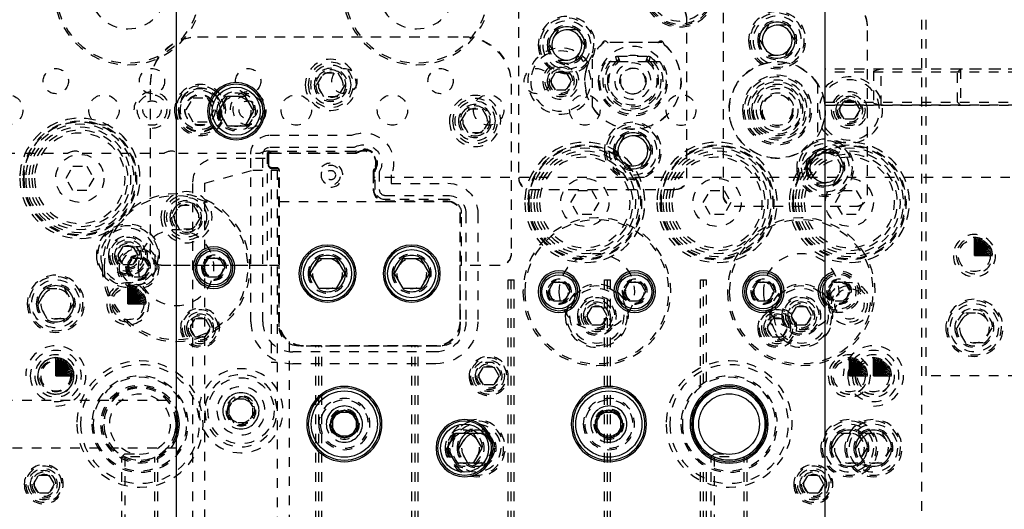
# Model space of a CAD drawing. Header units: inches. Extents: x 3 to 289, y 4 to 291.
# Tile 228 of 256: x 247 to 257, y 111 to 116. Entities that reach past the tile are written whole.
import ezdxf

# ---------------------------------------------------------------- set-up
doc = ezdxf.new("R2010")
doc.units = ezdxf.units.IN
doc.header["$LTSCALE"] = 0.5
doc.header["$MEASUREMENT"] = 0
doc.linetypes.add('HIDDEN', pattern=[0.225, 0.15, -0.075])
doc.linetypes.add('PHANTOM', pattern=[0.25, 0.125, -0.025, 0.025, -0.025, 0.025, -0.025])
doc.layers.add('MFB', color=7, linetype='Continuous')

msp = doc.modelspace()

# ---------------------------------------------------------------- linework, layer by layer
at = {"layer": 'MFB', "color": 9, "linetype": 'Continuous'}
for p, q in [((248.471, 132.046), (248.471, 105.546)), ((255.221, 105.546), (255.221, 132.046))]:
    msp.add_line(p, q, dxfattribs=at)
at = {"layer": 'MFB', "color": 254, "linetype": 'HIDDEN'}
for p, q in [((256.221, 122.046), (256.221, 111.046)), ((256.271, 112.546), (256.271, 120.546)), ((252.033, 116.369), (252.033, 114.599)), ((252.033, 116.359), (252.033, 114.609)), ((254.158, 116.319), (254.158, 114.424)), ((254.158, 116.309), (254.158, 114.434)), ((253.783, 114.599), (253.783, 116.244)), ((253.783, 114.609), (253.783, 116.234)), ((254.631, 116.19), (254.541, 116.034)), ((254.811, 116.19), (254.631, 116.19)), ((254.901, 116.034), (254.811, 116.19)), ((255.658, 114.424), (255.658, 116.194)), ((252.443, 116.14), (252.353, 115.984)), ((252.624, 116.14), (252.443, 116.14)), ((252.714, 115.984), (252.624, 116.14)), ((255.658, 114.434), (255.658, 116.184)), ((248.695, 116.07), (251.465, 116.07)), ((248.705, 116.07), (251.455, 116.07)), ((252.353, 115.984), (252.443, 115.828)), ((252.624, 115.828), (252.714, 115.984)), ((253.521, 116.009), (252.921, 116.009)), ((253.48, 116.009), (252.962, 116.009)), ((254.541, 116.034), (254.631, 115.878)), ((254.811, 115.878), (254.901, 116.034)), ((252.801, 115.338), (252.801, 115.88)), ((254.631, 115.878), (254.811, 115.878)), ((252.443, 115.828), (252.624, 115.828)), ((253.071, 115.809), (252.941, 115.809)), ((253.04, 115.861), (253.043, 115.863)), ((253.043, 115.863), (253.046, 115.864)), ((253.046, 115.864), (253.049, 115.865)), ((253.049, 115.865), (253.051, 115.866)), ((253.051, 115.866), (253.053, 115.867)), ((253.053, 115.867), (253.056, 115.868)), ((253.056, 115.868), (253.059, 115.868)), ((253.058, 115.802), (253.057, 115.8)), ((253.059, 115.804), (253.058, 115.803)), ((253.058, 115.803), (253.058, 115.802)), ((253.059, 115.868), (253.063, 115.869)), ((253.06, 115.805), (253.059, 115.804)), ((253.061, 115.807), (253.06, 115.805)), ((253.062, 115.808), (253.061, 115.807)), ((253.063, 115.809), (253.062, 115.808)), ((253.063, 115.869), (253.066, 115.869)), ((253.064, 115.81), (253.063, 115.809)), ((253.065, 115.811), (253.064, 115.81)), ((253.066, 115.811), (253.065, 115.811)), ((253.066, 115.869), (253.376, 115.869)), ((253.068, 115.812), (253.066, 115.811)), ((253.069, 115.813), (253.068, 115.812)), ((253.071, 115.813), (253.069, 115.813)), ((253.072, 115.813), (253.071, 115.813)), ((253.371, 115.809), (253.071, 115.809)), ((253.074, 115.814), (253.072, 115.813)), ((253.075, 115.814), (253.074, 115.814)), ((253.076, 115.814), (253.075, 115.814)), ((253.077, 115.814), (253.076, 115.814)), ((253.079, 115.814), (253.077, 115.814)), ((253.08, 115.813), (253.079, 115.814)), ((253.081, 115.813), (253.08, 115.813)), ((253.083, 115.813), (253.081, 115.813)), ((253.084, 115.812), (253.083, 115.813)), ((253.086, 115.811), (253.084, 115.812)), ((253.358, 115.812), (253.356, 115.811)), ((253.359, 115.813), (253.358, 115.812)), ((253.36, 115.813), (253.359, 115.813)), ((253.362, 115.813), (253.36, 115.813)), ((253.363, 115.814), (253.362, 115.813)), ((253.365, 115.814), (253.363, 115.814)), ((253.366, 115.814), (253.365, 115.814)), ((253.368, 115.814), (253.366, 115.814)), ((253.369, 115.814), (253.368, 115.814)), ((253.371, 115.813), (253.369, 115.814)), ((253.372, 115.813), (253.371, 115.813)), ((253.501, 115.809), (253.371, 115.809)), ((253.373, 115.812), (253.372, 115.813)), ((253.375, 115.812), (253.373, 115.812)), ((253.376, 115.811), (253.375, 115.812)), ((253.376, 115.869), (253.38, 115.869)), ((253.378, 115.81), (253.376, 115.811)), ((253.379, 115.809), (253.378, 115.81)), ((253.38, 115.809), (253.379, 115.809)), ((253.38, 115.869), (253.383, 115.868)), ((253.381, 115.808), (253.38, 115.809)), ((253.381, 115.807), (253.381, 115.808)), ((253.382, 115.806), (253.381, 115.807)), ((253.383, 115.804), (253.382, 115.806)), ((253.383, 115.868), (253.386, 115.868)), ((253.384, 115.803), (253.383, 115.804)), ((253.384, 115.802), (253.384, 115.803)), ((253.385, 115.8), (253.384, 115.802)), ((253.386, 115.868), (253.388, 115.867)), ((253.388, 115.867), (253.391, 115.866)), ((253.391, 115.866), (253.394, 115.865)), ((253.394, 115.865), (253.397, 115.864)), ((253.397, 115.864), (253.399, 115.862)), ((253.399, 115.862), (253.402, 115.861)), ((249.936, 115.57), (250.008, 115.695)), ((250.008, 115.695), (250.152, 115.695)), ((250.152, 115.695), (250.225, 115.57)), ((252.363, 115.609), (252.417, 115.703)), ((252.417, 115.703), (252.525, 115.703)), ((252.525, 115.703), (252.579, 115.609)), ((256.627, 115.734), (255.221, 115.734)), ((257.221, 115.734), (255.221, 115.734)), ((257.221, 115.703), (255.221, 115.703)), ((255.801, 115.734), (255.721, 115.712)), ((255.721, 115.712), (255.721, 115.38)), ((256.627, 115.734), (255.801, 115.734)), ((255.801, 115.359), (255.801, 115.734)), ((256.627, 115.734), (256.596, 115.703)), ((256.596, 115.39), (256.596, 115.703)), ((256.627, 115.734), (256.627, 115.359)), ((257.846, 115.734), (256.627, 115.734)), ((248.205, 113.81), (248.205, 115.58)), ((248.205, 113.82), (248.205, 115.57)), ((250.008, 115.445), (249.936, 115.57)), ((250.225, 115.57), (250.152, 115.445)), ((251.955, 115.58), (251.955, 113.81)), ((251.955, 115.57), (251.955, 113.82)), ((252.417, 115.515), (252.363, 115.609)), ((252.579, 115.609), (252.525, 115.515)), ((255.141, 115.58), (255.141, 115.038)), ((252.525, 115.515), (252.417, 115.515)), ((248.577, 115.309), (248.649, 115.434)), ((248.649, 115.434), (248.793, 115.434)), ((248.793, 115.434), (248.865, 115.309)), ((250.152, 115.445), (250.008, 115.445)), ((255.221, 115.39), (257.221, 115.39)), ((255.363, 115.309), (255.417, 115.403)), ((255.417, 115.403), (255.525, 115.403)), ((255.525, 115.403), (255.579, 115.309)), ((255.721, 115.38), (255.801, 115.359)), ((256.596, 115.39), (256.627, 115.359)), ((248.649, 115.184), (248.577, 115.309)), ((248.865, 115.309), (248.793, 115.184)), ((251.436, 115.195), (251.508, 115.32)), ((251.508, 115.32), (251.652, 115.32)), ((251.652, 115.32), (251.725, 115.195)), ((255.221, 115.359), (256.627, 115.359)), ((257.221, 115.359), (255.221, 115.359)), ((255.417, 115.215), (255.363, 115.309)), ((255.579, 115.309), (255.525, 115.215)), ((255.801, 115.359), (256.627, 115.359)), ((256.627, 115.359), (257.846, 115.359)), ((248.793, 115.184), (248.649, 115.184)), ((251.508, 115.07), (251.436, 115.195)), ((251.725, 115.195), (251.652, 115.07)), ((255.525, 115.215), (255.417, 115.215)), ((251.652, 115.07), (251.508, 115.07)), ((249.446, 115.046), (250.299, 115.046)), ((253.131, 115.04), (253.041, 114.884)), ((253.311, 115.04), (253.131, 115.04)), ((253.401, 114.884), (253.311, 115.04)), ((246.496, 114.859), (247.327, 114.859)), ((247.496, 114.859), (248.327, 114.859)), ((248.496, 114.859), (249.327, 114.859)), ((249.446, 114.921), (250.327, 114.921)), ((250.327, 114.878), (249.446, 114.878)), ((249.446, 114.864), (250.327, 114.864)), ((249.446, 114.859), (250.327, 114.859)), ((249.468, 114.859), (250.309, 114.859)), ((253.041, 114.884), (253.131, 114.728)), ((253.311, 114.728), (253.401, 114.884)), ((255.131, 114.865), (255.041, 114.709)), ((255.311, 114.865), (255.131, 114.865)), ((255.401, 114.709), (255.311, 114.865)), ((248.896, 114.809), (249.431, 114.809)), ((249.248, 113.109), (249.248, 114.849)), ((249.373, 113.109), (249.373, 114.849)), ((249.417, 114.849), (249.417, 113.695)), ((249.431, 114.739), (249.431, 114.849)), ((249.436, 114.739), (249.436, 114.849)), ((249.436, 114.729), (249.436, 114.826)), ((247.327, 114.599), (247.399, 114.724)), ((247.399, 114.724), (247.543, 114.724)), ((247.543, 114.724), (247.615, 114.599)), ((248.771, 114.55), (249.271, 114.684)), ((249.271, 114.684), (249.461, 114.684)), ((249.461, 114.684), (249.461, 112.684)), ((249.461, 114.684), (249.521, 114.684)), ((249.516, 114.709), (249.466, 114.709)), ((249.516, 114.704), (249.466, 114.704)), ((249.516, 114.699), (249.466, 114.699)), ((249.521, 114.684), (249.521, 112.684)), ((249.541, 113.109), (249.541, 114.679)), ((249.546, 113.109), (249.546, 114.679)), ((249.546, 113.099), (249.546, 114.669)), ((250.521, 114.665), (250.521, 114.484)), ((250.526, 114.665), (250.526, 114.484)), ((250.54, 114.484), (250.54, 114.665)), ((250.583, 114.665), (250.583, 114.484)), ((253.131, 114.728), (253.311, 114.728)), ((255.041, 114.709), (255.131, 114.553)), ((255.311, 114.553), (255.401, 114.709)), ((247.399, 114.474), (247.327, 114.599)), ((247.615, 114.599), (247.543, 114.474)), ((248.646, 111.046), (248.646, 114.559)), ((248.771, 109.059), (248.771, 114.55)), ((250.521, 114.647), (250.521, 114.494)), ((257.741, 114.609), (250.521, 114.609)), ((250.708, 114.636), (250.708, 114.546)), ((250.708, 114.546), (251.296, 114.546)), ((255.131, 114.553), (255.311, 114.553)), ((247.543, 114.474), (247.399, 114.474)), ((252.148, 114.484), (253.668, 114.484)), ((252.158, 114.484), (253.658, 114.484)), ((252.577, 114.349), (252.649, 114.474)), ((252.649, 114.474), (252.793, 114.474)), ((252.793, 114.474), (252.865, 114.349)), ((253.952, 114.349), (254.024, 114.474)), ((254.024, 114.474), (254.168, 114.474)), ((254.168, 114.474), (254.24, 114.349)), ((255.327, 114.349), (255.399, 114.474)), ((255.399, 114.474), (255.543, 114.474)), ((255.543, 114.474), (255.615, 114.349)), ((249.546, 114.359), (250.646, 114.359)), ((250.646, 114.421), (251.296, 114.421)), ((251.296, 114.378), (250.646, 114.378)), ((250.646, 114.364), (251.296, 114.364)), ((250.646, 114.359), (251.296, 114.359)), ((250.656, 114.359), (251.306, 114.359)), ((252.649, 114.224), (252.577, 114.349)), ((252.865, 114.349), (252.793, 114.224)), ((254.024, 114.224), (253.952, 114.349)), ((254.24, 114.349), (254.168, 114.224)), ((255.399, 114.224), (255.327, 114.349)), ((255.615, 114.349), (255.543, 114.224)), ((248.436, 114.195), (248.508, 114.32)), ((248.508, 114.32), (248.652, 114.32)), ((248.652, 114.32), (248.725, 114.195)), ((251.421, 114.244), (251.421, 113.099)), ((254.273, 114.309), (255.543, 114.309)), ((254.283, 114.309), (255.533, 114.309)), ((248.508, 114.07), (248.436, 114.195)), ((248.725, 114.195), (248.652, 114.07)), ((251.421, 114.234), (251.421, 113.109)), ((251.426, 114.234), (251.426, 113.109)), ((251.44, 113.695), (251.44, 114.234)), ((251.483, 114.234), (251.483, 113.109)), ((251.608, 114.234), (251.608, 113.109)), ((252.793, 114.224), (252.649, 114.224)), ((254.168, 114.224), (254.024, 114.224)), ((255.543, 114.224), (255.399, 114.224)), ((248.652, 114.07), (248.508, 114.07)), ((247.917, 113.89), (247.863, 113.796)), ((248.025, 113.89), (247.917, 113.89)), ((248.079, 113.796), (248.025, 113.89)), ((247.863, 113.796), (247.917, 113.703)), ((247.964, 113.671), (248.02, 113.77)), ((248.02, 113.77), (248.134, 113.77)), ((248.025, 113.703), (248.079, 113.796)), ((248.134, 113.77), (248.191, 113.671)), ((247.917, 113.703), (248.025, 113.703)), ((248.02, 113.573), (247.964, 113.671)), ((248.191, 113.671), (248.134, 113.573)), ((249.544, 113.695), (248.32, 113.695)), ((249.417, 113.695), (248.33, 113.695)), ((249.544, 113.057), (249.544, 113.695)), ((251.423, 113.695), (251.423, 113.057)), ((251.84, 113.695), (251.423, 113.695)), ((251.83, 113.695), (251.44, 113.695)), ((248.134, 113.573), (248.02, 113.573)), ((251.924, 113.546), (251.987, 113.546)), ((251.924, 111.046), (251.924, 113.546)), ((251.956, 111.046), (251.956, 113.546)), ((251.987, 111.046), (251.987, 113.546)), ((252.924, 113.546), (252.987, 113.546)), ((252.924, 111.046), (252.924, 113.546)), ((252.956, 111.046), (252.956, 113.546)), ((252.987, 111.046), (252.987, 113.546)), ((253.924, 113.546), (253.987, 113.546)), ((253.924, 112.45), (253.924, 113.546)), ((253.956, 112.471), (253.956, 113.546)), ((253.987, 112.489), (253.987, 113.546)), ((247.041, 113.296), (247.131, 113.453)), ((247.131, 113.453), (247.311, 113.453)), ((247.311, 113.453), (247.401, 113.296)), ((255.251, 113.421), (255.308, 113.52)), ((255.308, 113.323), (255.251, 113.421)), ((255.308, 113.52), (255.422, 113.52)), ((255.422, 113.52), (255.478, 113.421)), ((255.478, 113.421), (255.422, 113.323)), ((255.422, 113.323), (255.308, 113.323)), ((247.131, 113.14), (247.041, 113.296)), ((247.401, 113.296), (247.311, 113.14)), ((252.792, 113.265), (252.738, 113.171)), ((252.9, 113.265), (252.792, 113.265)), ((252.954, 113.171), (252.9, 113.265)), ((254.917, 113.265), (254.863, 113.171)), ((255.025, 113.265), (254.917, 113.265)), ((255.079, 113.171), (255.025, 113.265)), ((247.311, 113.14), (247.131, 113.14)), ((248.667, 113.14), (248.613, 113.046)), ((248.775, 113.14), (248.667, 113.14)), ((248.829, 113.046), (248.775, 113.14)), ((252.738, 113.171), (252.792, 113.078)), ((252.9, 113.078), (252.954, 113.171)), ((254.667, 113.14), (254.613, 113.046)), ((254.775, 113.14), (254.667, 113.14)), ((254.829, 113.046), (254.775, 113.14)), ((254.863, 113.171), (254.917, 113.078)), ((255.025, 113.078), (255.079, 113.171)), ((256.591, 113.046), (256.681, 113.203)), ((256.681, 113.203), (256.861, 113.203)), ((256.861, 113.203), (256.951, 113.046)), ((248.613, 113.046), (248.667, 112.953)), ((248.775, 112.953), (248.829, 113.046)), ((252.792, 113.078), (252.9, 113.078)), ((254.613, 113.046), (254.667, 112.953)), ((254.775, 112.953), (254.829, 113.046)), ((254.917, 113.078), (255.025, 113.078)), ((256.681, 112.89), (256.591, 113.046)), ((256.951, 113.046), (256.861, 112.89)), ((248.667, 112.953), (248.775, 112.953)), ((254.667, 112.953), (254.775, 112.953)), ((249.646, 112.903), (249.646, 111.046)), ((249.924, 112.857), (249.744, 112.857)), ((251.181, 112.859), (249.786, 112.859)), ((251.171, 112.859), (249.796, 112.859)), ((251.171, 112.854), (249.796, 112.854)), ((249.924, 111.046), (249.924, 112.857)), ((249.956, 112.857), (249.924, 112.857)), ((249.956, 111.046), (249.956, 112.857)), ((249.987, 112.857), (249.956, 112.857)), ((249.987, 111.046), (249.987, 112.857)), ((250.924, 112.857), (249.987, 112.857)), ((250.924, 111.046), (250.924, 112.857)), ((250.956, 112.857), (250.924, 112.857)), ((250.956, 111.046), (250.956, 112.857)), ((250.987, 112.857), (250.956, 112.857)), ((250.987, 111.046), (250.987, 112.857)), ((251.223, 112.857), (250.987, 112.857)), ((256.861, 112.89), (256.681, 112.89)), ((251.171, 112.796), (249.686, 112.796)), ((249.521, 112.684), (249.461, 112.684)), ((249.521, 112.684), (249.521, 109.059)), ((251.171, 112.671), (249.686, 112.671)), ((251.613, 112.546), (251.667, 112.64)), ((251.667, 112.64), (251.775, 112.64)), ((251.775, 112.64), (251.829, 112.546)), ((251.667, 112.453), (251.613, 112.546)), ((251.829, 112.546), (251.775, 112.453)), ((257.221, 112.546), (256.271, 112.546)), ((251.775, 112.453), (251.667, 112.453)), ((246.471, 112.296), (248.471, 112.296)), ((249.002, 112.184), (249.074, 112.309)), ((249.146, 112.328), (249.021, 112.256)), ((249.074, 112.309), (249.218, 112.309)), ((249.271, 112.256), (249.146, 112.328)), ((249.218, 112.309), (249.29, 112.184)), ((249.021, 112.256), (249.021, 112.112)), ((249.271, 112.112), (249.271, 112.256)), ((249.074, 112.059), (249.002, 112.184)), ((249.021, 112.112), (249.146, 112.039)), ((249.146, 112.039), (249.271, 112.112)), ((249.29, 112.184), (249.218, 112.059)), ((249.218, 112.059), (249.074, 112.059)), ((251.416, 111.796), (251.506, 111.953)), ((251.561, 111.953), (251.686, 111.953)), ((251.686, 111.953), (251.776, 111.796)), ((255.291, 111.796), (255.381, 111.953)), ((255.381, 111.953), (255.561, 111.953)), ((255.541, 111.796), (255.631, 111.953)), ((255.561, 111.953), (255.651, 111.796)), ((255.631, 111.953), (255.811, 111.953)), ((255.811, 111.953), (255.901, 111.796)), ((248.471, 111.796), (246.471, 111.796)), ((251.506, 111.64), (251.416, 111.796)), ((251.776, 111.796), (251.686, 111.64)), ((255.381, 111.64), (255.291, 111.796)), ((255.631, 111.64), (255.541, 111.796)), ((255.651, 111.796), (255.561, 111.64)), ((255.901, 111.796), (255.811, 111.64)), ((247.94, 111.737), (247.908, 111.705)), ((247.908, 111.046), (247.908, 111.705)), ((248.096, 111.705), (247.908, 111.705)), ((247.94, 111.737), (248.096, 111.737)), ((247.94, 111.705), (247.94, 111.046)), ((248.252, 111.046), (248.252, 111.705)), ((248.283, 111.046), (248.283, 111.705)), ((254.065, 111.737), (254.033, 111.705)), ((254.033, 111.046), (254.033, 111.705)), ((254.221, 111.705), (254.033, 111.705)), ((254.065, 111.737), (254.221, 111.737)), ((254.065, 111.705), (254.065, 111.046)), ((254.377, 111.046), (254.377, 111.705)), ((254.408, 111.046), (254.408, 111.705)), ((251.686, 111.64), (251.561, 111.64)), ((253.924, 111.046), (253.924, 111.643)), ((253.956, 111.046), (253.956, 111.622)), ((253.987, 111.046), (253.987, 111.604)), ((255.561, 111.64), (255.381, 111.64)), ((255.811, 111.64), (255.631, 111.64)), ((246.988, 111.421), (247.042, 111.515)), ((247.042, 111.515), (247.15, 111.515)), ((247.15, 111.515), (247.204, 111.421)), ((254.988, 111.421), (255.042, 111.515)), ((255.042, 111.515), (255.15, 111.515)), ((255.15, 111.515), (255.204, 111.421)), ((247.042, 111.328), (246.988, 111.421)), ((247.204, 111.421), (247.15, 111.328)), ((255.042, 111.328), (254.988, 111.421)), ((255.204, 111.421), (255.15, 111.328)), ((247.15, 111.328), (247.042, 111.328)), ((255.15, 111.328), (255.042, 111.328))]:
    msp.add_line(p, q, dxfattribs=at)
at = {"layer": 'MFB', "color": 132, "linetype": 'Continuous'}
for p, q in [((248.916, 115.296), (249.006, 115.453)), ((249.006, 115.453), (249.186, 115.453)), ((249.186, 115.453), (249.276, 115.296)), ((249.006, 115.14), (248.916, 115.296)), ((249.276, 115.296), (249.186, 115.14)), ((249.186, 115.14), (249.006, 115.14)), ((248.751, 113.671), (248.808, 113.77)), ((248.808, 113.77), (248.922, 113.77)), ((248.922, 113.77), (248.978, 113.671)), ((249.866, 113.609), (249.956, 113.765)), ((249.956, 113.765), (250.136, 113.765)), ((250.136, 113.765), (250.226, 113.609)), ((250.741, 113.609), (250.831, 113.765)), ((250.831, 113.765), (251.011, 113.765)), ((251.011, 113.765), (251.101, 113.609)), ((248.808, 113.573), (248.751, 113.671)), ((248.978, 113.671), (248.922, 113.573)), ((248.922, 113.573), (248.808, 113.573)), ((249.956, 113.453), (249.866, 113.609)), ((250.226, 113.609), (250.136, 113.453)), ((250.831, 113.453), (250.741, 113.609)), ((251.101, 113.609), (251.011, 113.453)), ((250.136, 113.453), (249.956, 113.453)), ((251.011, 113.453), (250.831, 113.453)), ((252.339, 113.421), (252.395, 113.52)), ((252.395, 113.323), (252.339, 113.421)), ((252.395, 113.52), (252.509, 113.52)), ((252.509, 113.52), (252.566, 113.421)), ((252.566, 113.421), (252.509, 113.323)), ((253.126, 113.421), (253.183, 113.52)), ((253.183, 113.323), (253.126, 113.421)), ((253.183, 113.52), (253.297, 113.52)), ((253.297, 113.52), (253.353, 113.421)), ((253.353, 113.421), (253.297, 113.323)), ((254.464, 113.421), (254.52, 113.52)), ((254.52, 113.323), (254.464, 113.421)), ((254.52, 113.52), (254.634, 113.52)), ((254.634, 113.52), (254.691, 113.421)), ((254.691, 113.421), (254.634, 113.323)), ((252.509, 113.323), (252.395, 113.323)), ((253.297, 113.323), (253.183, 113.323)), ((254.634, 113.323), (254.52, 113.323)), ((251.291, 111.796), (251.381, 111.953)), ((251.381, 111.953), (251.561, 111.953)), ((251.561, 111.953), (251.651, 111.796)), ((251.381, 111.64), (251.291, 111.796)), ((251.651, 111.796), (251.561, 111.64)), ((251.561, 111.64), (251.381, 111.64))]:
    msp.add_line(p, q, dxfattribs=at)
at = {"layer": 'MFB', "color": 100, "linetype": 'Continuous'}
for p, q in [((256.771, 113.796), (256.771, 113.984)), ((256.771, 113.796), (256.787, 113.983)), ((256.771, 113.796), (256.804, 113.981)), ((256.771, 113.796), (256.82, 113.977)), ((256.771, 113.796), (256.835, 113.973)), ((256.771, 113.796), (256.85, 113.966)), ((256.771, 113.796), (256.865, 113.959)), ((256.771, 113.796), (256.879, 113.95)), ((256.771, 113.796), (256.892, 113.94)), ((256.771, 113.796), (256.904, 113.929)), ((256.771, 113.796), (256.915, 113.917)), ((256.771, 113.796), (256.925, 113.904)), ((256.771, 113.796), (256.933, 113.89)), ((256.771, 113.796), (256.941, 113.876)), ((256.771, 113.796), (256.947, 113.86)), ((256.771, 113.796), (256.952, 113.845)), ((256.771, 113.796), (256.956, 113.829)), ((256.771, 113.796), (256.958, 113.813)), ((256.771, 113.796), (256.958, 113.796)), ((247.971, 113.296), (247.971, 113.484)), ((247.971, 113.296), (247.987, 113.483)), ((247.971, 113.296), (248.004, 113.481)), ((247.971, 113.296), (248.02, 113.477)), ((247.971, 113.296), (248.035, 113.473)), ((247.971, 113.296), (248.05, 113.466)), ((247.971, 113.296), (248.065, 113.459)), ((247.971, 113.296), (248.079, 113.45)), ((247.971, 113.296), (248.092, 113.44)), ((247.971, 113.296), (248.104, 113.429)), ((247.971, 113.296), (248.115, 113.417)), ((247.971, 113.296), (248.125, 113.404)), ((247.971, 113.296), (248.133, 113.39)), ((247.971, 113.296), (248.141, 113.376)), ((247.971, 113.296), (248.147, 113.36)), ((247.971, 113.296), (248.152, 113.345)), ((247.971, 113.296), (248.156, 113.329)), ((247.971, 113.296), (248.158, 113.313)), ((247.971, 113.296), (248.158, 113.296)), ((247.221, 112.546), (247.221, 112.734)), ((247.221, 112.546), (247.237, 112.733)), ((247.221, 112.546), (247.254, 112.731)), ((247.221, 112.546), (247.27, 112.727)), ((247.221, 112.546), (247.285, 112.723)), ((247.221, 112.546), (247.3, 112.716)), ((247.221, 112.546), (247.315, 112.709)), ((255.471, 112.546), (255.471, 112.734)), ((255.471, 112.546), (255.487, 112.733)), ((255.471, 112.546), (255.504, 112.731)), ((255.471, 112.546), (255.52, 112.727)), ((255.471, 112.546), (255.535, 112.723)), ((255.471, 112.546), (255.55, 112.716)), ((255.471, 112.546), (255.565, 112.709)), ((255.721, 112.546), (255.721, 112.734)), ((255.721, 112.546), (255.737, 112.733)), ((255.721, 112.546), (255.754, 112.731)), ((255.721, 112.546), (255.77, 112.727)), ((255.721, 112.546), (255.785, 112.723)), ((255.721, 112.546), (255.8, 112.716)), ((255.721, 112.546), (255.815, 112.709)), ((247.221, 112.546), (247.329, 112.7)), ((247.221, 112.546), (247.342, 112.69)), ((247.221, 112.546), (247.354, 112.679)), ((247.221, 112.546), (247.365, 112.667)), ((247.221, 112.546), (247.375, 112.654)), ((247.221, 112.546), (247.383, 112.64)), ((247.221, 112.546), (247.391, 112.626)), ((247.221, 112.546), (247.397, 112.61)), ((255.471, 112.546), (255.579, 112.7)), ((255.471, 112.546), (255.592, 112.69)), ((255.471, 112.546), (255.604, 112.679)), ((255.471, 112.546), (255.615, 112.667)), ((255.471, 112.546), (255.625, 112.654)), ((255.471, 112.546), (255.633, 112.64)), ((255.471, 112.546), (255.641, 112.626)), ((255.471, 112.546), (255.647, 112.61)), ((255.721, 112.546), (255.829, 112.7)), ((255.721, 112.546), (255.842, 112.69)), ((255.721, 112.546), (255.854, 112.679)), ((255.721, 112.546), (255.865, 112.667)), ((255.721, 112.546), (255.875, 112.654)), ((255.721, 112.546), (255.883, 112.64)), ((255.721, 112.546), (255.891, 112.626)), ((255.721, 112.546), (255.897, 112.61)), ((247.221, 112.546), (247.402, 112.595)), ((247.221, 112.546), (247.406, 112.579)), ((247.221, 112.546), (247.408, 112.563)), ((247.221, 112.546), (247.408, 112.546)), ((255.471, 112.546), (255.652, 112.595)), ((255.471, 112.546), (255.656, 112.579)), ((255.471, 112.546), (255.658, 112.563)), ((255.471, 112.546), (255.658, 112.546)), ((255.721, 112.546), (255.902, 112.595)), ((255.721, 112.546), (255.906, 112.579)), ((255.721, 112.546), (255.908, 112.563)), ((255.721, 112.546), (255.908, 112.546))]:
    msp.add_line(p, q, dxfattribs=at)
at = {"layer": 'MFB', "color": 136, "linetype": 'Continuous'}
for p, q in [((250.077, 112.046), (250.149, 112.171)), ((250.149, 112.171), (250.293, 112.171)), ((250.293, 112.171), (250.365, 112.046)), ((252.827, 112.046), (252.899, 112.171)), ((252.899, 112.171), (253.043, 112.171)), ((253.043, 112.171), (253.115, 112.046)), ((250.149, 111.921), (250.077, 112.046)), ((250.365, 112.046), (250.293, 111.921)), ((252.899, 111.921), (252.827, 112.046)), ((253.115, 112.046), (253.043, 111.921)), ((250.293, 111.921), (250.149, 111.921)), ((253.043, 111.921), (252.899, 111.921))]:
    msp.add_line(p, q, dxfattribs=at)
at = {"layer": 'MFB', "color": 4, "linetype": 'Continuous'}
for p, q in [((250.221, 112.191), (250.096, 112.119)), ((250.096, 112.119), (250.096, 111.974)), ((250.346, 112.119), (250.221, 112.191)), ((250.346, 111.974), (250.346, 112.119)), ((252.971, 112.191), (252.846, 112.119)), ((252.846, 112.119), (252.846, 111.974)), ((253.096, 112.119), (252.971, 112.191)), ((253.096, 111.974), (253.096, 112.119)), ((250.096, 111.974), (250.221, 111.902)), ((250.221, 111.902), (250.346, 111.974)), ((252.846, 111.974), (252.971, 111.902)), ((252.971, 111.902), (253.096, 111.974))]:
    msp.add_line(p, q, dxfattribs=at)
at = {"layer": 'MFB', "color": 254, "linetype": 'HIDDEN', "extrusion": (0, 0, -1)}
for centre, radius in [((-247.971, 116.546), 0.768), ((-250.971, 116.546), 0.768), ((-247.971, 116.546), 0.748), ((-250.971, 116.546), 0.748), ((-247.971, 116.546), 0.394), ((-250.971, 116.546), 0.394), ((-253.705, 116.546), 0.375), ((-253.705, 116.546), 0.359), ((-253.705, 116.546), 0.344), ((-253.705, 116.546), 0.313), ((-254.721, 116.034), 0.297), ((-254.721, 116.034), 0.281), ((-252.533, 115.984), 0.297), ((-252.533, 115.984), 0.281), ((-252.533, 115.984), 0.25), ((-252.533, 115.984), 0.203), ((-254.721, 116.034), 0.25), ((-254.721, 116.034), 0.203), ((-254.721, 116.034), 0.188), ((-252.533, 115.984), 0.188), ((-252.471, 115.609), 0.313), ((-253.221, 115.609), 0.36), ((-250.08, 115.57), 0.266), ((-250.08, 115.57), 0.234), ((-252.471, 115.609), 0.188), ((-253.221, 115.609), 0.266), ((-253.221, 115.609), 0.188), ((-250.08, 115.57), 0.172), ((-250.08, 115.57), 0.156), ((-250.08, 115.57), 0.129), ((-252.471, 115.609), 0.141), ((-252.471, 115.609), 0.125), ((-252.471, 115.609), 0.101), ((-253.221, 115.609), 0.131), ((-248.721, 115.309), 0.266), ((-254.721, 115.309), 0.36), ((-254.721, 115.309), 0.344), ((-254.721, 115.309), 0.31), ((-254.721, 115.309), 0.29), ((-254.721, 115.309), 0.266), ((-255.471, 115.309), 0.313), ((-248.721, 115.309), 0.25), ((-248.721, 115.309), 0.227), ((-248.721, 115.309), 0.225), ((-248.721, 115.309), 0.219), ((-248.721, 115.309), 0.16), ((-249.096, 115.296), 0.203), ((-249.096, 115.296), 0.188), ((-254.721, 115.309), 0.25), ((-254.721, 115.309), 0.219), ((-254.721, 115.309), 0.176), ((-255.471, 115.309), 0.188), ((-248.221, 115.309), 0.156), ((-249.096, 115.296), 0.156), ((-251.58, 115.195), 0.266), ((-251.58, 115.195), 0.234), ((-251.58, 115.195), 0.172), ((-253.721, 115.309), 0.158), ((-254.721, 115.309), 0.158), ((-255.471, 115.309), 0.141), ((-255.471, 115.309), 0.125), ((-255.471, 115.309), 0.101), ((-251.58, 115.195), 0.156), ((-251.58, 115.195), 0.129), ((-247.471, 114.599), 0.625), ((-247.471, 114.599), 0.594), ((-247.471, 114.599), 0.586), ((-247.471, 114.599), 0.583), ((-247.471, 114.599), 0.563), ((-253.221, 114.884), 0.297), ((-253.221, 114.884), 0.281), ((-247.471, 114.599), 0.531), ((-247.471, 114.599), 0.5), ((-247.471, 114.599), 0.5), ((-247.471, 114.599), 0.47), ((-253.221, 114.884), 0.25), ((-253.221, 114.884), 0.203), ((-253.221, 114.884), 0.188), ((-252.721, 114.349), 0.625), ((-254.096, 114.349), 0.625), ((-255.471, 114.349), 0.625), ((-255.221, 114.709), 0.297), ((-255.221, 114.709), 0.281), ((-255.221, 114.709), 0.25), ((-252.721, 114.349), 0.594), ((-252.721, 114.349), 0.586), ((-252.721, 114.349), 0.583), ((-252.721, 114.349), 0.563), ((-252.721, 114.349), 0.531), ((-254.096, 114.349), 0.594), ((-254.096, 114.349), 0.586), ((-254.096, 114.349), 0.583), ((-254.096, 114.349), 0.563), ((-254.096, 114.349), 0.531), ((-255.471, 114.349), 0.594), ((-255.471, 114.349), 0.586), ((-255.471, 114.349), 0.583), ((-255.471, 114.349), 0.563), ((-255.471, 114.349), 0.531), ((-255.221, 114.709), 0.203), ((-255.221, 114.709), 0.188), ((-252.721, 114.349), 0.5), ((-252.721, 114.349), 0.5), ((-252.721, 114.349), 0.47), ((-254.096, 114.349), 0.5), ((-254.096, 114.349), 0.5), ((-254.096, 114.349), 0.47), ((-255.471, 114.349), 0.5), ((-255.471, 114.349), 0.5), ((-255.471, 114.349), 0.47), ((-250.08, 114.632), 0.101), ((-248.58, 114.195), 0.266), ((-248.471, 113.671), 0.768), ((-248.471, 113.671), 0.748), ((-248.58, 114.195), 0.234), ((-248.58, 114.195), 0.172), ((-248.58, 114.195), 0.156), ((-248.58, 114.195), 0.129), ((-252.846, 113.421), 0.768), ((-252.846, 113.421), 0.748), ((-254.971, 113.421), 0.768), ((-254.971, 113.421), 0.748), ((-247.971, 113.796), 0.328), ((-247.971, 113.796), 0.283), ((-248.471, 113.671), 0.394), ((-247.971, 113.796), 0.203), ((-247.971, 113.796), 0.188), ((-247.971, 113.796), 0.163), ((-247.971, 113.796), 0.141), ((-256.771, 113.796), 0.219), ((-256.771, 113.796), 0.188), ((-247.971, 113.796), 0.125), ((-248.077, 113.671), 0.217), ((-247.971, 113.796), 0.101), ((-248.077, 113.671), 0.197), ((-248.077, 113.671), 0.13), ((-248.077, 113.671), 0.118), ((-248.077, 113.671), 0.0984), ((-248.865, 113.671), 0.13), ((-248.865, 113.671), 0.118), ((-248.865, 113.671), 0.0984), ((-250.046, 113.609), 0.203), ((-250.046, 113.609), 0.188), ((-250.046, 113.609), 0.156), ((-250.921, 113.609), 0.203), ((-250.921, 113.609), 0.188), ((-250.921, 113.609), 0.156), ((-252.846, 113.421), 0.394), ((-254.971, 113.421), 0.394), ((-247.221, 113.296), 0.297), ((-247.221, 113.296), 0.281), ((-252.452, 113.421), 0.13), ((-252.452, 113.421), 0.118), ((-253.24, 113.421), 0.13), ((-253.24, 113.421), 0.118), ((-254.577, 113.421), 0.13), ((-254.577, 113.421), 0.118), ((-255.365, 113.421), 0.13), ((-255.365, 113.421), 0.118), ((-247.221, 113.296), 0.203), ((-247.221, 113.296), 0.188), ((-247.221, 113.296), 0.156), ((-247.971, 113.296), 0.219), ((-247.971, 113.296), 0.19), ((-247.971, 113.296), 0.188), ((-252.452, 113.421), 0.0984), ((-252.846, 113.171), 0.328), ((-252.846, 113.171), 0.283), ((-253.24, 113.421), 0.0984), ((-254.577, 113.421), 0.0984), ((-254.971, 113.171), 0.328), ((-254.971, 113.171), 0.283), ((-255.471, 113.296), 0.219), ((-255.365, 113.421), 0.0984), ((-255.471, 113.296), 0.156), ((-252.846, 113.171), 0.203), ((-252.846, 113.171), 0.188), ((-252.846, 113.171), 0.163), ((-254.971, 113.171), 0.203), ((-254.971, 113.171), 0.188), ((-254.971, 113.171), 0.163), ((-256.771, 113.046), 0.297), ((-256.771, 113.046), 0.281), ((-248.721, 113.046), 0.203), ((-248.721, 113.046), 0.188), ((-252.846, 113.171), 0.141), ((-252.846, 113.171), 0.125), ((-252.846, 113.171), 0.101), ((-254.721, 113.046), 0.203), ((-254.721, 113.046), 0.188), ((-254.971, 113.171), 0.141), ((-254.971, 113.171), 0.125), ((-254.971, 113.171), 0.101), ((-256.771, 113.046), 0.203), ((-256.771, 113.046), 0.188), ((-248.721, 113.046), 0.163), ((-248.721, 113.046), 0.141), ((-248.721, 113.046), 0.125), ((-248.721, 113.046), 0.101), ((-254.721, 113.046), 0.163), ((-254.721, 113.046), 0.141), ((-254.721, 113.046), 0.125), ((-254.721, 113.046), 0.101), ((-256.771, 113.046), 0.156), ((-247.221, 112.546), 0.266), ((-255.721, 112.546), 0.266), ((-247.221, 112.546), 0.219), ((-247.221, 112.546), 0.19), ((-247.221, 112.546), 0.188), ((-251.721, 112.546), 0.203), ((-251.721, 112.546), 0.188), ((-255.471, 112.546), 0.219), ((-255.471, 112.546), 0.19), ((-255.471, 112.546), 0.188), ((-255.721, 112.546), 0.219), ((-255.721, 112.546), 0.19), ((-255.721, 112.546), 0.188), ((-247.221, 112.546), 0.156), ((-248.096, 112.046), 0.656), ((-248.096, 112.046), 0.617), ((-249.146, 112.184), 0.437), ((-251.721, 112.546), 0.141), ((-251.721, 112.546), 0.125), ((-251.721, 112.546), 0.101), ((-254.221, 112.046), 0.656), ((-254.221, 112.046), 0.617), ((-248.096, 112.046), 0.501), ((-248.096, 112.046), 0.501), ((-248.096, 112.046), 0.486), ((-249.146, 112.184), 0.375), ((-254.221, 112.046), 0.501), ((-254.221, 112.046), 0.501), ((-254.221, 112.046), 0.486), ((-248.096, 112.046), 0.375), ((-249.146, 112.184), 0.25), ((-249.146, 112.184), 0.188), ((-249.146, 112.184), 0.156), ((-250.221, 112.046), 0.266), ((-250.221, 112.046), 0.25), ((-252.971, 112.046), 0.266), ((-252.971, 112.046), 0.25), ((-250.221, 112.046), 0.188), ((-250.221, 112.046), 0.156), ((-252.971, 112.046), 0.188), ((-252.971, 112.046), 0.156), ((-251.596, 111.796), 0.297), ((-255.471, 111.796), 0.297), ((-255.721, 111.796), 0.297), ((-251.471, 111.796), 0.203), ((-251.596, 111.796), 0.281), ((-251.596, 111.796), 0.203), ((-255.471, 111.796), 0.281), ((-255.471, 111.796), 0.203), ((-255.721, 111.796), 0.281), ((-255.721, 111.796), 0.203), ((-251.471, 111.796), 0.188), ((-251.471, 111.796), 0.156), ((-251.596, 111.796), 0.188), ((-251.596, 111.796), 0.156), ((-255.471, 111.796), 0.188), ((-255.471, 111.796), 0.156), ((-255.721, 111.796), 0.188), ((-255.721, 111.796), 0.156), ((-247.096, 111.421), 0.203), ((-247.096, 111.421), 0.188), ((-255.096, 111.421), 0.203), ((-255.096, 111.421), 0.188), ((-247.096, 111.421), 0.141), ((-247.096, 111.421), 0.125), ((-247.096, 111.421), 0.101), ((-255.096, 111.421), 0.141), ((-255.096, 111.421), 0.125), ((-255.096, 111.421), 0.101)]:
    msp.add_circle(centre, radius, dxfattribs=at)
at = {"layer": 'MFB', "color": 254, "linetype": 'Continuous', "extrusion": (0, 0, -1)}
for centre, radius in [((-254.721, 116.034), 0.156), ((-252.533, 115.984), 0.156), ((-249.096, 115.296), 0.297), ((-253.221, 114.884), 0.156), ((-248.865, 113.671), 0.217), ((-250.046, 113.609), 0.297), ((-250.921, 113.609), 0.297), ((-252.452, 113.421), 0.217), ((-253.24, 113.421), 0.217), ((-254.577, 113.421), 0.217), ((-250.221, 112.046), 0.391), ((-252.971, 112.046), 0.391), ((-254.221, 112.046), 0.406), ((-251.471, 111.796), 0.297)]:
    msp.add_circle(centre, radius, dxfattribs=at)
at = {"layer": 'MFB', "color": 254, "linetype": 'HIDDEN'}
for centre, radius in [((250.08, 115.57), 0.207), ((247.221, 115.609), 0.131), ((248.221, 115.609), 0.131), ((249.221, 115.609), 0.131), ((250.221, 115.609), 0.131), ((251.221, 115.609), 0.131), ((252.221, 115.609), 0.131), ((252.471, 115.609), 0.163), ((253.221, 115.609), 0.136), ((248.721, 115.309), 0.205), ((254.721, 115.309), 0.162), ((255.471, 115.309), 0.163), ((246.721, 115.309), 0.158), ((247.721, 115.309), 0.158), ((248.221, 115.309), 0.0945), ((248.721, 115.309), 0.158), ((248.721, 115.309), 0.156), ((248.721, 115.309), 0.156), ((249.221, 115.309), 0.0945), ((249.721, 115.309), 0.158), ((250.721, 115.309), 0.158), ((251.58, 115.195), 0.207), ((251.721, 115.309), 0.158), ((252.721, 115.309), 0.158), ((247.471, 114.599), 0.25), ((250.08, 114.632), 0.049), ((252.721, 114.349), 0.25), ((254.096, 114.349), 0.25), ((255.471, 114.349), 0.25), ((248.58, 114.195), 0.207), ((247.971, 113.796), 0.313), ((256.771, 113.796), 0.166), ((248.077, 113.671), 0.177), ((247.221, 113.296), 0.25), ((247.971, 113.296), 0.166), ((252.846, 113.171), 0.313), ((254.971, 113.171), 0.313), ((256.771, 113.046), 0.25), ((247.221, 112.546), 0.166), ((251.721, 112.546), 0.163), ((255.471, 112.546), 0.166), ((255.721, 112.546), 0.166), ((249.146, 112.184), 0.344), ((248.096, 112.046), 0.315), ((251.596, 111.796), 0.25), ((255.471, 111.796), 0.25), ((255.721, 111.796), 0.25), ((247.096, 111.421), 0.163), ((255.096, 111.421), 0.163)]:
    msp.add_circle(centre, radius, dxfattribs=at)
at = {"layer": 'MFB', "color": 132, "linetype": 'Continuous', "extrusion": (0, 0, -1)}
for centre, radius in [((-249.096, 115.296), 0.281), ((-248.865, 113.671), 0.197), ((-250.046, 113.609), 0.281), ((-250.921, 113.609), 0.281), ((-252.452, 113.421), 0.197), ((-253.24, 113.421), 0.197), ((-254.577, 113.421), 0.197), ((-251.471, 111.796), 0.281)]:
    msp.add_circle(centre, radius, dxfattribs=at)
at = {"layer": 'MFB', "color": 132, "linetype": 'Continuous'}
for centre, radius in [((249.096, 115.296), 0.25), ((248.865, 113.671), 0.177), ((250.046, 113.609), 0.25), ((250.921, 113.609), 0.25), ((252.452, 113.421), 0.177), ((253.24, 113.421), 0.177), ((254.577, 113.421), 0.177), ((251.471, 111.796), 0.25)]:
    msp.add_circle(centre, radius, dxfattribs=at)
at = {"layer": 'MFB', "color": 136, "linetype": 'Continuous', "extrusion": (0, 0, -1)}
for centre in [(-250.221, 112.046), (-252.971, 112.046)]:
    msp.add_circle(centre, 0.375, dxfattribs=at)
at = {"layer": 'MFB', "color": 9, "linetype": 'Continuous', "extrusion": (0, 0, -1)}
for radius in [0.391, 0.375]:
    msp.add_circle((-254.221, 112.046), radius, dxfattribs=at)
at = {"layer": 'MFB', "color": 9, "linetype": 'Continuous'}
msp.add_circle((254.221, 112.046), 0.376, dxfattribs=at)
at = {"layer": 'MFB', "color": 2, "linetype": 'PHANTOM', "extrusion": (0, 0, -1)}
msp.add_circle((-249.146, 112.184), 0.144, dxfattribs=at)
at = {"layer": 'MFB', "color": 136, "linetype": 'Continuous'}
for centre in [(250.221, 112.046), (252.971, 112.046)]:
    msp.add_circle(centre, 0.344, dxfattribs=at)
at = {"layer": 'MFB', "color": 4, "linetype": 'Continuous'}
msp.add_circle((254.221, 112.046), 0.315, dxfattribs=at)
at = {"layer": 'MFB', "color": 2, "linetype": 'Continuous'}
msp.add_circle((250.221, 112.046), 0.144, dxfattribs=at)
at = {"layer": 'MFB', "color": 2, "linetype": 'Continuous', "extrusion": (0, 0, -1)}
msp.add_circle((-252.971, 112.046), 0.144, dxfattribs=at)
at = {"layer": 'MFB', "color": 254, "linetype": 'HIDDEN'}
for centre, radius, start, end in [((253.705, 116.546), 0.375, 270, 180), ((253.533, 116.234), 0.25, 0, 90), ((253.543, 116.244), 0.24, 0, 90), ((255.408, 116.184), 0.25, 0, 90), ((255.418, 116.194), 0.24, 0, 90), ((253.221, 115.609), 0.5, 126.8699, 147.1401), ((253.221, 115.609), 0.5, 212.8599, 53.1301), ((252.891, 115.998), 0.01, 310.2904, 354.238), ((252.931, 115.994), 0.03, 38.6822, 174.238), ((252.962, 116.019), 0.01, 218.6822, 270), ((253.48, 116.019), 0.01, 270, 321.3178), ((253.511, 115.994), 0.03, 5.762, 141.3178), ((253.551, 115.998), 0.01, 185.762, 229.7096), ((252.471, 115.609), 0.344, 33.3605, 326.6395), ((253.221, 115.609), 0.5, 157.7865, 202.2135), ((255.69, 116.576), 2.745, 195.1029, 196.4112), ((253.076, 115.794), 0.02, 161.44, 171.3219), ((253.366, 115.794), 0.02, 118.6558, 131.4096), ((251.99, 116.314), 1.456, 339.8146, 342.2057), ((250.752, 116.576), 2.745, 343.5888, 344.8971), ((253.366, 115.794), 0.02, 8.6781, 18.56), ((254.721, 115.309), 0.5, 32.8599, 327.1401), ((250.08, 115.57), 0.156, 270, 180), ((252.471, 115.609), 0.125, 270, 180), ((255.471, 115.309), 0.344, 213.3605, 146.6395), ((248.221, 115.309), 0.188, 270, 180), ((248.721, 115.309), 0.25, 270, 180), ((249.221, 115.309), 0.188, 270, 180), ((254.721, 115.309), 0.5, 337.7865, 22.2135), ((255.471, 115.309), 0.125, 270, 180), ((251.58, 115.195), 0.156, 270, 180), ((247.471, 114.599), 0.625, 270, 180), ((252.721, 114.349), 0.625, 270, 180), ((254.096, 114.349), 0.625, 270, 180), ((255.471, 114.349), 0.625, 270, 180), ((247.327, 114.921), 0.0625, 270, 299.9264), ((248.327, 114.921), 0.0625, 270, 299.9264), ((249.327, 114.921), 0.0625, 270, 299.9264), ((249.446, 114.849), 0.029, 90, 180), ((249.446, 114.849), 0.02, 41.8103, 228.1897), ((249.468, 114.869), 0.01, 221.8103, 270), ((250.309, 114.921), 0.0625, 270, 304.6355), ((250.327, 114.921), 0.0575, 270, 299.9264), ((250.327, 114.921), 0.0625, 270, 299.9264), ((250.421, 114.759), 0.135, 325.3645, 124.6355), ((250.421, 114.759), 0.144, 330.0736, 119.9264), ((249.426, 114.826), 0.01, 0, 48.1897), ((250.08, 114.632), 0.125, 270, 180), ((249.516, 114.679), 0.03, 0, 90), ((249.516, 114.679), 0.025, 0, 90), ((249.516, 114.669), 0.03, 0, 90), ((250.583, 114.665), 0.0625, 150.0736, 180), ((250.583, 114.647), 0.0625, 145.3645, 180), ((250.583, 114.665), 0.0575, 150.0736, 180), ((252.158, 114.609), 0.125, 180, 270), ((252.148, 114.599), 0.115, 180, 270), ((253.658, 114.609), 0.125, 270, 0), ((253.668, 114.599), 0.115, 270, 0), ((250.656, 114.494), 0.135, 180, 270), ((250.646, 114.484), 0.125, 180, 270), ((250.646, 114.484), 0.12, 180, 270), ((250.646, 114.484), 0.0625, 180, 270), ((248.58, 114.195), 0.156, 270, 180), ((251.296, 114.234), 0.144, 0, 90), ((254.283, 114.434), 0.125, 180, 270), ((254.273, 114.424), 0.115, 180, 270), ((255.533, 114.434), 0.125, 270, 0), ((255.543, 114.424), 0.115, 270, 0), ((247.971, 113.796), 0.125, 270, 180), ((248.077, 113.671), 0.118, 270, 180), ((248.865, 113.671), 0.118, 270, 180), ((250.046, 113.609), 0.188, 270, 180), ((250.921, 113.609), 0.188, 270, 180), ((252.452, 113.421), 0.118, 270, 180), ((253.24, 113.421), 0.118, 270, 180), ((254.577, 113.421), 0.118, 270, 180), ((255.365, 113.421), 0.177, 215.7954, 144.2046), ((255.365, 113.421), 0.118, 270, 180), ((247.221, 113.296), 0.188, 270, 180), ((255.471, 113.296), 0.188, 270, 180), ((252.846, 113.171), 0.125, 270, 180), ((254.971, 113.171), 0.125, 270, 180), ((248.721, 113.046), 0.125, 270, 180), ((254.721, 113.046), 0.125, 270, 180), ((249.686, 113.109), 0.437, 180, 270), ((249.686, 113.109), 0.313, 180, 270), ((247.221, 112.546), 0.313, 270, 180), ((255.721, 112.546), 0.313, 270, 180), ((247.221, 112.546), 0.188, 270, 180), ((251.721, 112.546), 0.125, 270, 180), ((248.096, 112.046), 0.376, 4.1797, 355.8203), ((249.146, 112.184), 0.188, 270, 180), ((250.221, 112.046), 0.188, 270, 180), ((252.971, 112.046), 0.188, 270, 180), ((251.596, 111.796), 0.188, 270, 180), ((255.471, 111.796), 0.188, 270, 180), ((255.721, 111.796), 0.188, 270, 180), ((247.096, 111.421), 0.125, 270, 180), ((255.096, 111.421), 0.125, 270, 180)]:
    msp.add_arc(centre, radius, start, end, dxfattribs=at)
at = {"layer": 'MFB', "color": 2, "linetype": 'Continuous'}
for centre in [(254.721, 116.034), (252.533, 115.984), (253.221, 114.884), (255.221, 114.709)]:
    msp.add_arc(centre, 0.188, 270, 180, dxfattribs=at)
at = {"layer": 'MFB', "color": 254, "linetype": 'HIDDEN', "extrusion": (0, 0, -1)}
for centre, radius, start, end in [((-248.705, 115.57), 0.5, 0, 90), ((-248.695, 115.58), 0.49, 0, 90), ((-251.455, 115.57), 0.5, 90, 180), ((-251.465, 115.58), 0.49, 90, 180), ((-253.221, 115.609), 0.5, 22.2135, 49.7096), ((-253.221, 115.609), 0.5, 130.2904, 337.7865), ((-253.221, 115.609), 0.5, 337.7865, 22.2135), ((-253.221, 115.609), 0.344, 144.4513, 35.5487), ((-253.221, 115.609), 0.31, 125.7187, 54.2813), ((-253.221, 115.609), 0.29, 136.3972, 43.6028), ((-253.221, 115.609), 0.25, 126.8699, 53.1301), ((-254.452, 116.314), 1.456, 339.8146, 342.2057), ((-253.076, 115.794), 0.02, 118.6558, 131.4096), ((-254.721, 115.309), 0.5, 202.2135, 157.7865), ((-249.221, 115.309), 0.156, 262.7348, 165), ((-254.721, 115.309), 0.5, 157.7865, 202.2135), ((-249.221, 115.309), 0.156, 182.2947, 262.7348), ((-250.421, 114.759), 0.312, 66.9261, 203.0739), ((-249.446, 114.849), 0.198, 0, 90), ((-250.421, 114.759), 0.188, 60.0736, 209.9264), ((-247.421, 114.759), 0.125, 60.0736, 126.8699), ((-248.421, 114.759), 0.125, 60.0736, 126.8699), ((-249.421, 114.759), 0.125, 60.0736, 126.8699), ((-249.446, 114.849), 0.0725, 0, 90), ((-249.446, 114.849), 0.015, 0, 90), ((-249.446, 114.849), 0.01, 0, 90), ((-250.327, 114.921), 0.0435, 240.0736, 270), ((-250.421, 114.759), 0.13, 60.0736, 209.9264), ((-250.421, 114.759), 0.125, 60.0736, 209.9264), ((-255.221, 114.709), 0.156, 90, 270), ((-248.896, 114.559), 0.25, 0, 90), ((-249.466, 114.739), 0.035, 270, 0), ((-249.466, 114.739), 0.03, 270, 0), ((-249.466, 114.729), 0.03, 270, 0), ((-250.583, 114.665), 0.0435, 0, 29.9264), ((-251.296, 114.234), 0.313, 90, 180), ((-250.646, 114.484), 0.106, 270, 0), ((-251.296, 114.234), 0.188, 90, 180), ((-251.296, 114.234), 0.13, 90, 180), ((-251.296, 114.234), 0.125, 90, 180), ((-251.306, 114.244), 0.115, 90, 180), ((-248.33, 113.82), 0.125, 270, 0), ((-248.32, 113.81), 0.115, 270, 0), ((-251.83, 113.82), 0.125, 180, 270), ((-251.84, 113.81), 0.115, 180, 270), ((-255.365, 113.421), 0.217, 48.4222, 311.5778), ((-255.365, 113.421), 0.197, 43.1136, 316.8864), ((-249.796, 113.109), 0.255, 270, 0), ((-249.744, 113.057), 0.2, 270, 0), ((-249.796, 113.109), 0.25, 270, 0), ((-249.786, 113.099), 0.24, 270, 0), ((-251.171, 113.109), 0.25, 180, 270), ((-251.171, 113.109), 0.255, 180, 270), ((-251.171, 113.109), 0.313, 180, 270), ((-251.171, 113.109), 0.437, 180, 270), ((-251.181, 113.099), 0.24, 180, 270), ((-251.223, 113.057), 0.2, 180, 270), ((-248.096, 112.046), 0.406, 202.6199, 157.3801), ((-248.096, 112.046), 0.391, 196.4476, 163.5524)]:
    msp.add_arc(centre, radius, start, end, dxfattribs=at)
at = {"layer": 'MFB', "color": 254, "linetype": 'Continuous', "extrusion": (0, 0, -1)}
for centre, radius, start, end in [((-255.221, 114.709), 0.156, 270, 90), ((-255.365, 113.421), 0.217, 311.5778, 48.4222), ((-248.096, 112.046), 0.406, 157.3801, 202.6199)]:
    msp.add_arc(centre, radius, start, end, dxfattribs=at)
at = {"layer": 'MFB', "color": 132, "linetype": 'Continuous', "extrusion": (0, 0, -1)}
msp.add_arc((-255.365, 113.421), 0.197, 316.8864, 43.1136, dxfattribs=at)
at = {"layer": 'MFB', "color": 132, "linetype": 'Continuous'}
msp.add_arc((255.365, 113.421), 0.177, 144.2046, 215.7954, dxfattribs=at)
at = {"layer": 'MFB', "color": 9, "linetype": 'Continuous', "extrusion": (0, 0, -1)}
msp.add_arc((-248.096, 112.046), 0.391, 163.5524, 196.4476, dxfattribs=at)
at = {"layer": 'MFB', "color": 9, "linetype": 'Continuous'}
msp.add_arc((248.096, 112.046), 0.376, 355.8203, 4.1797, dxfattribs=at)

doc.saveas('drawing.dxf')
